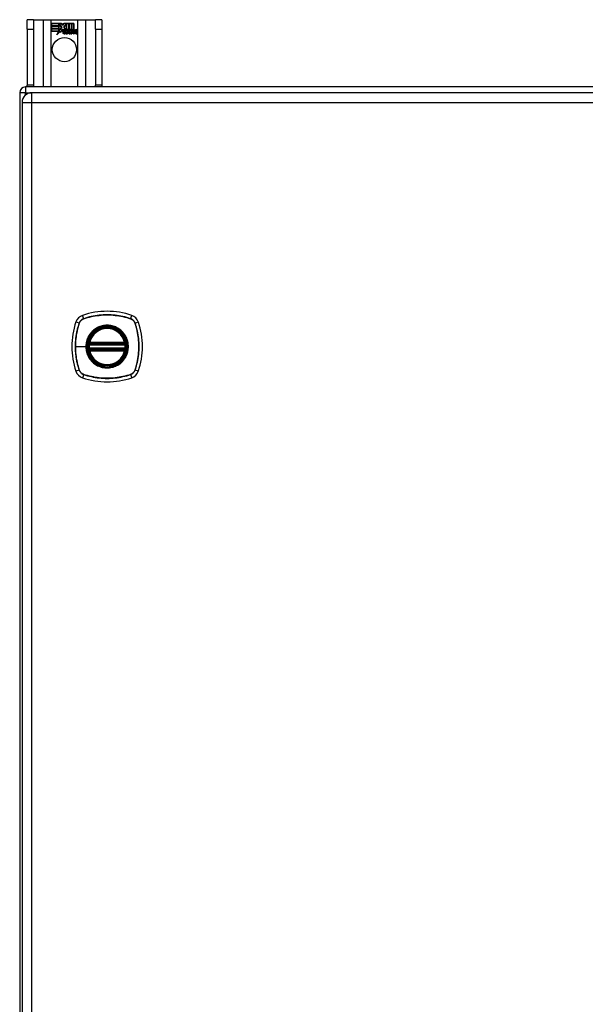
# Model space of a CAD drawing. Header units: inches. Extents: x 12 to 235, y 17 to 143.
# Tile 13 of 25: x 95 to 104, y 95 to 112. Entities that reach past the tile are written whole.
import ezdxf

# ---------------------------------------------------------------- set-up
doc = ezdxf.new("R2010")
doc.units = ezdxf.units.IN
doc.header["$MEASUREMENT"] = 0
doc.layers.add('Visible Edges(ANSI)', color=7, linetype='Continuous', lineweight=25)
doc.layers.add('Visible Tangent Edges(ANSI)', color=7, linetype='Continuous', lineweight=25)

msp = doc.modelspace()

# ---------------------------------------------------------------- linework, layer by layer
at = {"layer": 'Visible Edges(ANSI)'}
for p, q in [((94.847, 111.784), (94.742, 111.784)), ((94.742, 111.628), (94.742, 111.784)), ((94.847, 111.784), (94.847, 111.628)), ((94.847, 111.784), (95.011, 111.784)), ((95.011, 111.784), (95.146, 111.784)), ((95.146, 111.784), (95.588, 111.784)), ((95.588, 111.784), (95.723, 111.784)), ((95.723, 111.784), (95.887, 111.784)), ((95.887, 111.628), (95.887, 111.784)), ((95.992, 111.784), (95.887, 111.784)), ((95.992, 111.784), (95.992, 111.628)), ((94.742, 111.628), (94.742, 110.69)), ((94.847, 111.628), (94.847, 110.69)), ((95.151, 111.722), (95.318, 111.722)), ((95.151, 111.682), (95.151, 111.722)), ((95.274, 111.682), (95.151, 111.682)), ((95.151, 111.637), (95.151, 111.677)), ((95.151, 111.677), (95.274, 111.677)), ((95.274, 111.637), (95.151, 111.637)), ((95.151, 111.631), (95.274, 111.631)), ((95.151, 111.591), (95.151, 111.631)), ((95.152, 111.722), (95.152, 111.683)), ((95.318, 111.722), (95.152, 111.722)), ((95.152, 111.683), (95.273, 111.683)), ((95.152, 111.676), (95.152, 111.638)), ((95.273, 111.676), (95.152, 111.676)), ((95.152, 111.638), (95.273, 111.638)), ((95.273, 111.63), (95.152, 111.63)), ((95.152, 111.63), (95.152, 111.592)), ((95.273, 111.683), (95.273, 111.717)), ((95.273, 111.717), (95.278, 111.717)), ((95.273, 111.638), (95.273, 111.676)), ((95.273, 111.596), (95.273, 111.63)), ((95.274, 111.717), (95.274, 111.682)), ((95.278, 111.717), (95.274, 111.717)), ((95.274, 111.677), (95.274, 111.637)), ((95.274, 111.631), (95.274, 111.597)), ((95.275, 111.597), (95.293, 111.632)), ((95.293, 111.63), (95.275, 111.596)), ((95.278, 111.717), (95.321, 111.654)), ((95.32, 111.654), (95.278, 111.717)), ((95.293, 111.632), (95.296, 111.619)), ((95.295, 111.618), (95.293, 111.63)), ((95.321, 111.654), (95.295, 111.618)), ((95.296, 111.619), (95.32, 111.654)), ((95.338, 111.627), (95.298, 111.571)), ((95.299, 111.573), (95.338, 111.628)), ((95.34, 111.688), (95.318, 111.722)), ((95.318, 111.722), (95.34, 111.69)), ((95.338, 111.628), (95.346, 111.613)), ((95.346, 111.612), (95.338, 111.627)), ((95.358, 111.722), (95.34, 111.688)), ((95.34, 111.69), (95.357, 111.722)), ((95.357, 111.722), (95.441, 111.722)), ((95.357, 111.66), (95.4, 111.717)), ((95.382, 111.623), (95.357, 111.66)), ((95.44, 111.722), (95.358, 111.722)), ((95.401, 111.717), (95.358, 111.66)), ((95.358, 111.66), (95.384, 111.622)), ((95.4, 111.717), (95.404, 111.717)), ((95.404, 111.717), (95.401, 111.717)), ((95.404, 111.717), (95.404, 111.622)), ((95.404, 111.621), (95.404, 111.717)), ((95.404, 111.622), (95.432, 111.622)), ((95.432, 111.621), (95.404, 111.621)), ((95.426, 111.584), (95.408, 111.618)), ((95.408, 111.618), (95.429, 111.618)), ((95.41, 111.617), (95.427, 111.584)), ((95.428, 111.617), (95.41, 111.617)), ((95.438, 111.594), (95.428, 111.617)), ((95.429, 111.618), (95.438, 111.595)), ((95.432, 111.622), (95.44, 111.603)), ((95.441, 111.599), (95.432, 111.621)), ((95.44, 111.603), (95.44, 111.722)), ((95.441, 111.722), (95.441, 111.599)), ((95.441, 111.595), (95.458, 111.618)), ((95.458, 111.617), (95.441, 111.594)), ((95.446, 111.608), (95.446, 111.722)), ((95.446, 111.722), (95.483, 111.722)), ((95.456, 111.621), (95.446, 111.608)), ((95.447, 111.722), (95.447, 111.611)), ((95.483, 111.722), (95.447, 111.722)), ((95.447, 111.611), (95.455, 111.622)), ((95.447, 111.585), (95.477, 111.617)), ((95.478, 111.618), (95.448, 111.585)), ((95.455, 111.622), (95.483, 111.622)), ((95.483, 111.621), (95.456, 111.621)), ((95.458, 111.618), (95.478, 111.618)), ((95.477, 111.617), (95.458, 111.617)), ((95.473, 111.549), (95.485, 111.618)), ((95.486, 111.617), (95.474, 111.55)), ((95.483, 111.622), (95.483, 111.722)), ((95.483, 111.722), (95.483, 111.621)), ((95.485, 111.618), (95.5, 111.618)), ((95.499, 111.617), (95.486, 111.617)), ((95.489, 111.722), (95.489, 111.622)), ((95.525, 111.722), (95.489, 111.722)), ((95.489, 111.621), (95.489, 111.722)), ((95.489, 111.722), (95.526, 111.722)), ((95.489, 111.622), (95.505, 111.622)), ((95.504, 111.621), (95.489, 111.621)), ((95.498, 111.605), (95.499, 111.617)), ((95.5, 111.618), (95.499, 111.606)), ((95.503, 111.614), (95.504, 111.621)), ((95.505, 111.622), (95.504, 111.616)), ((95.525, 111.624), (95.525, 111.722)), ((95.526, 111.722), (95.526, 111.623)), ((95.887, 111.628), (95.887, 110.69)), ((95.992, 111.628), (95.992, 110.69)), ((95.272, 111.591), (95.151, 111.591)), ((95.152, 111.592), (95.273, 111.592)), ((95.241, 111.531), (95.272, 111.591)), ((95.296, 111.589), (95.241, 111.531)), ((95.273, 111.592), (95.244, 111.536)), ((95.244, 111.536), (95.296, 111.591)), ((95.275, 111.596), (95.273, 111.596)), ((95.274, 111.597), (95.275, 111.597)), ((95.296, 111.591), (95.299, 111.573)), ((95.298, 111.571), (95.296, 111.589)), ((95.35, 111.58), (95.396, 111.58)), ((95.396, 111.579), (95.351, 111.579)), ((95.383, 111.59), (95.352, 111.59)), ((95.353, 111.59), (95.383, 111.59)), ((95.387, 111.553), (95.387, 111.563)), ((95.388, 111.564), (95.388, 111.553)), ((95.395, 111.549), (95.426, 111.584)), ((95.415, 111.549), (95.395, 111.549)), ((95.427, 111.584), (95.397, 111.55)), ((95.397, 111.55), (95.415, 111.55)), ((95.415, 111.55), (95.432, 111.575)), ((95.432, 111.574), (95.415, 111.549)), ((95.432, 111.575), (95.436, 111.575)), ((95.435, 111.574), (95.432, 111.574)), ((95.444, 111.549), (95.435, 111.574)), ((95.436, 111.575), (95.445, 111.55)), ((95.438, 111.595), (95.441, 111.595)), ((95.441, 111.594), (95.438, 111.594)), ((95.465, 111.549), (95.444, 111.549)), ((95.445, 111.55), (95.464, 111.55)), ((95.464, 111.55), (95.447, 111.585)), ((95.448, 111.585), (95.465, 111.549)), ((95.49, 111.549), (95.473, 111.549)), ((95.474, 111.55), (95.489, 111.55)), ((95.489, 111.55), (95.494, 111.578)), ((95.495, 111.578), (95.49, 111.549)), ((95.503, 111.605), (95.498, 111.605)), ((95.499, 111.606), (95.502, 111.606)), ((95.516, 111.549), (95.523, 111.593)), ((95.532, 111.549), (95.516, 111.549)), ((95.524, 111.592), (95.517, 111.55)), ((95.517, 111.55), (95.532, 111.55)), ((95.532, 111.55), (95.536, 111.578)), ((95.537, 111.578), (95.532, 111.549)), ((95.558, 111.549), (95.565, 111.593)), ((95.574, 111.549), (95.558, 111.549)), ((95.566, 111.592), (95.559, 111.55)), ((95.559, 111.55), (95.574, 111.55)), ((95.574, 111.55), (95.582, 111.592)), ((95.583, 111.592), (95.574, 111.549)), ((130.518, 110.659), (94.716, 110.659)), ((94.742, 110.659), (94.742, 110.69)), ((94.847, 110.69), (94.847, 110.659)), ((95.887, 110.659), (95.887, 110.69)), ((95.992, 110.69), (95.992, 110.659)), ((94.617, 110.56), (94.617, 50.758)), ((130.415, 110.561), (94.819, 110.561)), ((94.658, 110.4), (94.658, 50.919)), ((95.785, 106.35), (96.379, 106.35)), ((95.789, 106.37), (96.375, 106.37)), ((96.379, 106.271), (95.785, 106.271)), ((96.375, 106.252), (95.789, 106.252))]:
    msp.add_line(p, q, dxfattribs=at)
at = {"layer": 'Visible Edges(ANSI)', "flags": 128}
for points in [[(95.774, 106.364), (95.774, 106.364), (95.774, 106.364), (95.774, 106.364), (95.773, 106.363), (95.773, 106.363), (95.773, 106.362), (95.773, 106.361), (95.773, 106.361), (95.773, 106.36), (95.773, 106.359), (95.773, 106.358), (95.772, 106.357), (95.772, 106.356), (95.772, 106.354), (95.772, 106.353), (95.772, 106.352), (95.772, 106.35), (95.771, 106.349), (95.771, 106.347), (95.771, 106.346), (95.771, 106.344), (95.771, 106.343), (95.771, 106.341), (95.77, 106.34)], [(96.394, 106.34), (96.394, 106.341), (96.393, 106.343), (96.393, 106.344), (96.393, 106.346), (96.393, 106.347), (96.393, 106.349), (96.393, 106.35), (96.392, 106.352), (96.392, 106.353), (96.392, 106.354), (96.392, 106.356), (96.392, 106.357), (96.392, 106.358), (96.391, 106.359), (96.391, 106.36), (96.391, 106.361), (96.391, 106.361), (96.391, 106.362), (96.391, 106.363), (96.391, 106.363), (96.391, 106.364), (96.391, 106.364), (96.391, 106.364), (96.391, 106.364)], [(95.77, 106.282), (95.771, 106.281), (95.771, 106.279), (95.771, 106.277), (95.771, 106.276), (95.771, 106.274), (95.771, 106.273), (95.772, 106.271), (95.772, 106.27), (95.772, 106.269), (95.772, 106.267), (95.772, 106.266), (95.772, 106.265), (95.773, 106.264), (95.773, 106.263), (95.773, 106.262), (95.773, 106.261), (95.773, 106.26), (95.773, 106.26), (95.773, 106.259), (95.773, 106.259), (95.774, 106.258), (95.774, 106.258), (95.774, 106.258), (95.774, 106.258)], [(96.391, 106.258), (96.391, 106.258), (96.391, 106.258), (96.391, 106.258), (96.391, 106.259), (96.391, 106.259), (96.391, 106.26), (96.391, 106.26), (96.391, 106.261), (96.391, 106.262), (96.391, 106.263), (96.392, 106.264), (96.392, 106.265), (96.392, 106.266), (96.392, 106.267), (96.392, 106.269), (96.392, 106.27), (96.393, 106.271), (96.393, 106.273), (96.393, 106.274), (96.393, 106.276), (96.393, 106.277), (96.393, 106.279), (96.394, 106.281), (96.394, 106.282)]]:
    msp.add_lwpolyline(points, dxfattribs=at)
at = {"layer": 'Visible Edges(ANSI)'}
for centre, radius in [((95.367, 111.284), 0.203), ((96.082, 106.311), 0.32), ((96.082, 106.311), 0.315)]:
    msp.add_circle(centre, radius, dxfattribs=at)
for centre, radius, start, end in [((95.375, 111.582), 0.042, 79.6582, 131.9139), ((95.375, 111.582), 0.0412, 77.079, 133.1785), ((95.375, 111.582), 0.0374, 80.4085, 134.1684), ((95.375, 111.582), 0.0366, 80.3604, 134.1684), ((95.379, 111.6), 0.019, 23.8445, 85.0802), ((95.379, 111.6), 0.0183, 23.8445, 85.1757), ((95.527, 111.59), 0.03, 89.4776, 147.4114), ((95.525, 111.593), 0.03, 88.7952, 136.5849), ((95.527, 111.59), 0.0293, 89.4776, 148.2123), ((95.525, 111.593), 0.0307, 90.2222, 132.7339), ((95.528, 111.607), 0.0127, 16.9928, 89.4776), ((95.528, 111.607), 0.0119, 16.9928, 89.4776), ((95.505, 111.6), 0.0353, 357.7769, 16.9928), ((95.505, 111.6), 0.036, 3.6169, 16.9928), ((95.569, 111.589), 0.0307, 89.6788, 153.9508), ((95.569, 111.589), 0.0299, 89.6788, 160.8136), ((95.569, 111.606), 0.0131, 18.4748, 89.6788), ((95.569, 111.606), 0.0124, 18.4748, 89.6788), ((95.547, 111.599), 0.036, 349, 18.4748), ((95.547, 111.599), 0.0352, 349, 18.4748), ((95.383, 111.573), 0.0498, 134.1684, 176.5646), ((95.358, 111.575), 0.0247, 176.5646, 261.5605), ((95.383, 111.573), 0.049, 134.1684, 176.5646), ((95.358, 111.575), 0.0239, 176.5646, 261.5605), ((95.362, 111.576), 0.0127, 160.9907, 244.6784), ((95.362, 111.576), 0.012, 163.5261, 244.6784), ((95.373, 111.588), 0.0218, 109.3797, 175.226), ((95.373, 111.588), 0.021, 109.3797, 172.9975), ((95.366, 111.625), 0.0759, 261.5605, 287.3343), ((95.366, 111.625), 0.0751, 261.5605, 286.9141), ((95.374, 111.6), 0.0384, 244.6784, 292.5609), ((95.374, 111.6), 0.0391, 244.6784, 290.9242), ((95.371, 111.595), 0.0144, 51.1652, 109.3797), ((95.371, 111.595), 0.0137, 51.1652, 109.3797), ((95.372, 111.596), 0.0127, 329.421, 51.1652), ((95.372, 111.596), 0.0119, 331.4547, 51.1652), ((95.364, 111.593), 0.0352, 336.1555, 23.8445), ((95.364, 111.593), 0.0345, 336.9643, 23.8445), ((95.552, 111.568), 0.0589, 147.5992, 170), ((95.552, 111.568), 0.0581, 147.5992, 170), ((95.516, 111.59), 0.0165, 96.03, 147.5992), ((95.516, 111.59), 0.0157, 96.03, 147.5992), ((95.515, 111.598), 0.00825, 23.5571, 96.03), ((95.515, 111.598), 0.0075, 23.5571, 96.03), ((95.508, 111.595), 0.0154, 350, 23.5571), ((95.508, 111.595), 0.0161, 350, 23.5571), ((95.595, 111.568), 0.0589, 148.5524, 170.8204), ((95.595, 111.568), 0.0581, 148.5584, 170.8257), ((95.558, 111.59), 0.0165, 96.1027, 147.6301), ((95.558, 111.59), 0.0157, 96.1027, 147.6083), ((95.557, 111.598), 0.00825, 23.5487, 96.1027), ((95.557, 111.598), 0.0075, 23.5487, 96.1027), ((95.55, 111.595), 0.0154, 349.9922, 23.5487), ((95.55, 111.595), 0.0161, 349.9924, 23.5487), ((94.716, 110.56), 0.099, 90, 180), ((94.819, 110.4), 0.161, 90, 180), ((95.727, 106.666), 0.177, 108.7722, 161.2278), ((96.082, 105.622), 1.28, 71.2278, 108.7722), ((96.437, 106.666), 0.177, 18.7722, 71.2278), ((96.771, 106.311), 1.28, 161.2278, 198.7722), ((95.393, 106.311), 1.28, 341.2278, 18.7722), ((96.082, 106.311), 0.313, 13.6344, 166.3656), ((96.082, 106.311), 0.313, 174.7499, 185.2501), ((95.785, 106.362), 0.0118, 170.216, 270), ((96.082, 106.311), 0.313, 166.3656, 170.216), ((95.789, 106.382), 0.0118, 166.3656, 270), ((96.375, 106.382), 0.0118, 270, 13.6344), ((96.379, 106.362), 0.0118, 270, 9.784), ((96.082, 106.311), 0.313, 9.784, 13.6344), ((96.082, 106.311), 0.313, 354.7499, 5.2501), ((95.785, 106.26), 0.0118, 90, 189.784), ((96.082, 106.311), 0.313, 189.784, 193.6344), ((95.789, 106.24), 0.0118, 90, 193.6344), ((96.082, 106.311), 0.313, 193.6344, 346.3656), ((96.375, 106.24), 0.0118, 346.3656, 90), ((96.379, 106.26), 0.0118, 350.216, 90), ((96.082, 106.311), 0.313, 346.3656, 350.216), ((95.727, 105.956), 0.177, 198.7722, 251.2278), ((96.437, 105.956), 0.177, 288.7722, 341.2278), ((96.082, 107), 1.28, 251.2278, 288.7722)]:
    msp.add_arc(centre, radius, start, end, dxfattribs=at)
at = {"layer": 'Visible Tangent Edges(ANSI)'}
for p, q in [((95.011, 111.784), (95.011, 110.659)), ((95.146, 110.659), (95.146, 111.784)), ((95.588, 111.784), (95.588, 110.659)), ((95.723, 110.659), (95.723, 111.784)), ((94.742, 111.628), (94.847, 111.628)), ((95.887, 111.628), (95.992, 111.628)), ((94.716, 110.659), (94.716, 110.56)), ((94.847, 110.69), (94.742, 110.69)), ((95.992, 110.69), (95.887, 110.69)), ((94.716, 110.56), (94.617, 110.56)), ((94.716, 110.56), (94.806, 110.56)), ((94.716, 110.524), (94.716, 110.56)), ((94.819, 110.4), (94.819, 110.561)), ((94.658, 110.4), (94.819, 110.4)), ((94.819, 110.4), (130.415, 110.4)), ((94.819, 50.919), (94.819, 110.4)), ((95.689, 106.778), (95.67, 106.833)), ((96.475, 106.778), (96.494, 106.833)), ((95.614, 106.704), (95.56, 106.723)), ((95.616, 106.703), (95.617, 106.703)), ((95.69, 106.776), (95.69, 106.777)), ((96.474, 106.777), (96.474, 106.776)), ((96.548, 106.703), (96.548, 106.703)), ((96.55, 106.704), (96.605, 106.723)), ((95.782, 106.338), (95.77, 106.34)), ((95.78, 106.363), (95.774, 106.364)), ((95.778, 106.385), (95.789, 106.382)), ((95.782, 106.338), (96.382, 106.338)), ((95.785, 106.35), (95.785, 106.36)), ((95.789, 106.37), (95.789, 106.382)), ((96.375, 106.382), (95.789, 106.382)), ((95.789, 106.36), (95.789, 106.37)), ((95.789, 106.36), (96.375, 106.36)), ((96.375, 106.382), (96.386, 106.385)), ((96.375, 106.382), (96.375, 106.37)), ((96.375, 106.37), (96.375, 106.36)), ((96.379, 106.36), (96.379, 106.35)), ((96.394, 106.34), (96.382, 106.338)), ((96.391, 106.364), (96.385, 106.363)), ((95.551, 106.311), (95.725, 106.311)), ((95.73, 106.311), (95.725, 106.311)), ((95.782, 106.283), (95.77, 106.282)), ((95.774, 106.258), (95.78, 106.259)), ((95.789, 106.24), (95.778, 106.237)), ((96.382, 106.283), (95.782, 106.283)), ((95.785, 106.261), (95.785, 106.271)), ((95.789, 106.252), (95.789, 106.262)), ((96.375, 106.262), (95.789, 106.262)), ((95.789, 106.24), (95.789, 106.252)), ((95.789, 106.24), (96.375, 106.24)), ((96.375, 106.262), (96.375, 106.252)), ((96.375, 106.252), (96.375, 106.24)), ((96.386, 106.237), (96.375, 106.24)), ((96.379, 106.271), (96.379, 106.261)), ((96.394, 106.282), (96.382, 106.283)), ((96.385, 106.259), (96.391, 106.258)), ((95.614, 105.918), (95.56, 105.899)), ((95.617, 105.918), (95.616, 105.919)), ((95.689, 105.843), (95.67, 105.788)), ((95.69, 105.845), (95.69, 105.845)), ((96.474, 105.845), (96.474, 105.845)), ((96.475, 105.843), (96.494, 105.788)), ((96.548, 105.919), (96.548, 105.918)), ((96.605, 105.899), (96.55, 105.918))]:
    msp.add_line(p, q, dxfattribs=at)
at = {"layer": 'Visible Tangent Edges(ANSI)', "flags": 128}
for points in [[(96.475, 106.778), (96.443, 106.789), (96.411, 106.798), (96.379, 106.807), (96.347, 106.814), (96.314, 106.821), (96.281, 106.827), (96.248, 106.832), (96.215, 106.836), (96.181, 106.839), (96.148, 106.841), (96.115, 106.843), (96.081, 106.843), (96.048, 106.843), (96.015, 106.841), (95.982, 106.839), (95.948, 106.836), (95.915, 106.832), (95.882, 106.827), (95.85, 106.821), (95.817, 106.814), (95.785, 106.807), (95.753, 106.798), (95.721, 106.789), (95.689, 106.778)], [(95.69, 106.777), (95.722, 106.787), (95.753, 106.796), (95.785, 106.805), (95.818, 106.812), (95.85, 106.819), (95.883, 106.825), (95.916, 106.83), (95.949, 106.834), (95.982, 106.838), (96.015, 106.84), (96.048, 106.841), (96.081, 106.842), (96.115, 106.841), (96.148, 106.84), (96.181, 106.838), (96.214, 106.834), (96.247, 106.83), (96.28, 106.825), (96.313, 106.819), (96.346, 106.813), (96.378, 106.805), (96.411, 106.796), (96.442, 106.787), (96.474, 106.777)], [(95.614, 106.704), (95.604, 106.672), (95.595, 106.64), (95.586, 106.608), (95.579, 106.576), (95.572, 106.543), (95.566, 106.51), (95.561, 106.477), (95.557, 106.444), (95.554, 106.41), (95.552, 106.377), (95.55, 106.344), (95.55, 106.31), (95.55, 106.277), (95.552, 106.244), (95.554, 106.211), (95.557, 106.177), (95.561, 106.144), (95.566, 106.111), (95.572, 106.078), (95.579, 106.046), (95.586, 106.013), (95.595, 105.981), (95.604, 105.949), (95.614, 105.918)], [(95.551, 106.311), (95.551, 106.327), (95.552, 106.344), (95.552, 106.361), (95.553, 106.377), (95.554, 106.394), (95.555, 106.41), (95.557, 106.427), (95.559, 106.444), (95.56, 106.46), (95.563, 106.477), (95.565, 106.493), (95.568, 106.51), (95.571, 106.526), (95.574, 106.542), (95.577, 106.559), (95.58, 106.575), (95.584, 106.591), (95.588, 106.607), (95.592, 106.623), (95.597, 106.639), (95.601, 106.655), (95.606, 106.671), (95.611, 106.687), (95.616, 106.703)], [(95.689, 106.778), (95.685, 106.777), (95.68, 106.775), (95.676, 106.773), (95.672, 106.771), (95.668, 106.769), (95.664, 106.767), (95.66, 106.764), (95.657, 106.762), (95.653, 106.759), (95.65, 106.756), (95.646, 106.753), (95.643, 106.75), (95.64, 106.747), (95.637, 106.743), (95.634, 106.74), (95.631, 106.736), (95.629, 106.732), (95.626, 106.729), (95.624, 106.725), (95.622, 106.721), (95.62, 106.717), (95.618, 106.712), (95.616, 106.708), (95.614, 106.704)], [(95.617, 106.703), (95.618, 106.707), (95.62, 106.712), (95.622, 106.716), (95.624, 106.72), (95.626, 106.724), (95.628, 106.727), (95.631, 106.731), (95.633, 106.735), (95.636, 106.738), (95.639, 106.742), (95.642, 106.745), (95.645, 106.748), (95.648, 106.751), (95.651, 106.754), (95.655, 106.757), (95.658, 106.76), (95.662, 106.762), (95.666, 106.765), (95.669, 106.767), (95.673, 106.769), (95.677, 106.771), (95.681, 106.773), (95.685, 106.775), (95.69, 106.776)], [(96.31, 106.585), (96.293, 106.598), (96.277, 106.61), (96.259, 106.621), (96.241, 106.63), (96.222, 106.639), (96.203, 106.646), (96.183, 106.653), (96.164, 106.658), (96.144, 106.662), (96.123, 106.665), (96.103, 106.667), (96.082, 106.668), (96.061, 106.667), (96.041, 106.665), (96.021, 106.662), (96, 106.658), (95.98, 106.653), (95.961, 106.646), (95.942, 106.639), (95.923, 106.63), (95.905, 106.621), (95.887, 106.61), (95.871, 106.598), (95.855, 106.585)], [(96.474, 106.776), (96.479, 106.775), (96.483, 106.773), (96.487, 106.771), (96.491, 106.769), (96.495, 106.767), (96.499, 106.765), (96.502, 106.762), (96.506, 106.76), (96.509, 106.757), (96.513, 106.754), (96.516, 106.751), (96.519, 106.748), (96.523, 106.745), (96.525, 106.742), (96.528, 106.738), (96.531, 106.735), (96.534, 106.731), (96.536, 106.727), (96.538, 106.724), (96.54, 106.72), (96.542, 106.716), (96.544, 106.712), (96.546, 106.707), (96.548, 106.703)], [(96.55, 106.704), (96.548, 106.708), (96.546, 106.712), (96.545, 106.717), (96.543, 106.721), (96.54, 106.725), (96.538, 106.729), (96.536, 106.732), (96.533, 106.736), (96.53, 106.74), (96.527, 106.743), (96.524, 106.747), (96.521, 106.75), (96.518, 106.753), (96.514, 106.756), (96.511, 106.759), (96.507, 106.762), (96.504, 106.764), (96.5, 106.767), (96.496, 106.769), (96.492, 106.771), (96.488, 106.773), (96.484, 106.775), (96.479, 106.777), (96.475, 106.778)], [(96.548, 106.703), (96.558, 106.671), (96.567, 106.639), (96.576, 106.607), (96.584, 106.575), (96.59, 106.543), (96.596, 106.51), (96.601, 106.477), (96.606, 106.444), (96.609, 106.411), (96.611, 106.378), (96.612, 106.345), (96.613, 106.312), (96.612, 106.278), (96.611, 106.245), (96.609, 106.212), (96.606, 106.179), (96.602, 106.146), (96.597, 106.113), (96.591, 106.08), (96.584, 106.047), (96.576, 106.015), (96.567, 105.982), (96.558, 105.95), (96.548, 105.919)], [(96.55, 105.918), (96.56, 105.949), (96.569, 105.981), (96.578, 106.014), (96.585, 106.046), (96.592, 106.079), (96.598, 106.112), (96.603, 106.145), (96.607, 106.178), (96.61, 106.212), (96.612, 106.245), (96.614, 106.278), (96.614, 106.312), (96.614, 106.345), (96.612, 106.378), (96.61, 106.411), (96.607, 106.445), (96.603, 106.478), (96.598, 106.51), (96.592, 106.543), (96.585, 106.576), (96.578, 106.608), (96.569, 106.64), (96.56, 106.672), (96.55, 106.704)], [(95.807, 106.538), (95.801, 106.53), (95.795, 106.522), (95.789, 106.514), (95.783, 106.505), (95.778, 106.497), (95.772, 106.488), (95.767, 106.479), (95.763, 106.47), (95.758, 106.46), (95.754, 106.451), (95.75, 106.441), (95.746, 106.432), (95.743, 106.422), (95.74, 106.412), (95.737, 106.402), (95.735, 106.392), (95.732, 106.382), (95.731, 106.372), (95.729, 106.362), (95.728, 106.352), (95.727, 106.342), (95.726, 106.331), (95.725, 106.321), (95.725, 106.311)], [(95.73, 106.311), (95.742, 106.402), (95.777, 106.487), (95.833, 106.56), (95.906, 106.616), (95.991, 106.651), (96.082, 106.663), (96.174, 106.651), (96.259, 106.616), (96.332, 106.56), (96.387, 106.487), (96.422, 106.402), (96.434, 106.311), (96.422, 106.219), (96.387, 106.134), (96.331, 106.061), (96.258, 106.006), (96.173, 105.971), (96.082, 105.959), (95.991, 105.971), (95.906, 106.006), (95.833, 106.062), (95.777, 106.135), (95.742, 106.22), (95.73, 106.311)], [(95.855, 106.585), (95.852, 106.584), (95.85, 106.582), (95.848, 106.58), (95.846, 106.578), (95.844, 106.576), (95.842, 106.575), (95.84, 106.573), (95.838, 106.571), (95.836, 106.569), (95.834, 106.567), (95.832, 106.565), (95.83, 106.563), (95.828, 106.561), (95.826, 106.559), (95.824, 106.557), (95.822, 106.555), (95.82, 106.553), (95.818, 106.551), (95.817, 106.549), (95.815, 106.547), (95.813, 106.545), (95.811, 106.543), (95.809, 106.541), (95.807, 106.538)], [(96.357, 106.538), (96.355, 106.541), (96.353, 106.543), (96.351, 106.545), (96.349, 106.547), (96.348, 106.549), (96.346, 106.551), (96.344, 106.553), (96.342, 106.555), (96.34, 106.557), (96.338, 106.559), (96.336, 106.561), (96.334, 106.563), (96.332, 106.565), (96.33, 106.567), (96.328, 106.569), (96.326, 106.571), (96.324, 106.573), (96.322, 106.575), (96.32, 106.576), (96.318, 106.578), (96.316, 106.58), (96.314, 106.582), (96.312, 106.584), (96.31, 106.585)], [(96.357, 106.083), (96.369, 106.099), (96.381, 106.116), (96.392, 106.134), (96.402, 106.152), (96.41, 106.171), (96.418, 106.19), (96.424, 106.209), (96.429, 106.229), (96.434, 106.249), (96.437, 106.27), (96.438, 106.29), (96.439, 106.311), (96.438, 106.332), (96.437, 106.352), (96.434, 106.372), (96.429, 106.393), (96.424, 106.412), (96.418, 106.432), (96.41, 106.451), (96.401, 106.47), (96.392, 106.488), (96.381, 106.505), (96.369, 106.522), (96.357, 106.538)], [(95.778, 106.385), (95.778, 106.384), (95.777, 106.383), (95.777, 106.382), (95.777, 106.381), (95.777, 106.38), (95.777, 106.379), (95.777, 106.378), (95.777, 106.377), (95.777, 106.376), (95.777, 106.375), (95.777, 106.374), (95.777, 106.373), (95.777, 106.372), (95.777, 106.371), (95.777, 106.371), (95.777, 106.37), (95.777, 106.369), (95.778, 106.368), (95.778, 106.367), (95.778, 106.366), (95.778, 106.365), (95.779, 106.365), (95.779, 106.364), (95.78, 106.363)], [(95.78, 106.363), (95.78, 106.363), (95.78, 106.363), (95.78, 106.363), (95.78, 106.362), (95.781, 106.362), (95.781, 106.362), (95.781, 106.362), (95.781, 106.362), (95.781, 106.362), (95.782, 106.362), (95.782, 106.361), (95.782, 106.361), (95.782, 106.361), (95.783, 106.361), (95.783, 106.361), (95.783, 106.361), (95.783, 106.361), (95.784, 106.361), (95.784, 106.361), (95.784, 106.361), (95.784, 106.36), (95.785, 106.36), (95.785, 106.36), (95.785, 106.36)], [(95.782, 106.338), (95.782, 106.339), (95.782, 106.34), (95.783, 106.341), (95.783, 106.341), (95.783, 106.342), (95.783, 106.343), (95.783, 106.344), (95.783, 106.344), (95.784, 106.345), (95.784, 106.346), (95.784, 106.346), (95.784, 106.347), (95.784, 106.347), (95.784, 106.348), (95.785, 106.348), (95.785, 106.349), (95.785, 106.349), (95.785, 106.349), (95.785, 106.35), (95.785, 106.35), (95.785, 106.35), (95.785, 106.35), (95.785, 106.35), (95.785, 106.35)], [(95.785, 106.36), (95.785, 106.36), (95.786, 106.36), (95.786, 106.36), (95.786, 106.36), (95.786, 106.36), (95.786, 106.36), (95.786, 106.36), (95.787, 106.36), (95.787, 106.36), (95.787, 106.36), (95.787, 106.36), (95.787, 106.36), (95.787, 106.36), (95.788, 106.36), (95.788, 106.36), (95.788, 106.36), (95.788, 106.36), (95.788, 106.36), (95.789, 106.36), (95.789, 106.36), (95.789, 106.36), (95.789, 106.36), (95.789, 106.36), (95.789, 106.36)], [(96.375, 106.36), (96.375, 106.36), (96.375, 106.36), (96.375, 106.36), (96.375, 106.36), (96.376, 106.36), (96.376, 106.36), (96.376, 106.36), (96.376, 106.36), (96.376, 106.36), (96.376, 106.36), (96.377, 106.36), (96.377, 106.36), (96.377, 106.36), (96.377, 106.36), (96.377, 106.36), (96.378, 106.36), (96.378, 106.36), (96.378, 106.36), (96.378, 106.36), (96.378, 106.36), (96.378, 106.36), (96.379, 106.36), (96.379, 106.36), (96.379, 106.36)], [(96.379, 106.36), (96.379, 106.36), (96.379, 106.36), (96.38, 106.36), (96.38, 106.361), (96.38, 106.361), (96.38, 106.361), (96.381, 106.361), (96.381, 106.361), (96.381, 106.361), (96.381, 106.361), (96.382, 106.361), (96.382, 106.361), (96.382, 106.361), (96.382, 106.362), (96.383, 106.362), (96.383, 106.362), (96.383, 106.362), (96.383, 106.362), (96.384, 106.362), (96.384, 106.362), (96.384, 106.363), (96.384, 106.363), (96.384, 106.363), (96.385, 106.363)], [(96.379, 106.35), (96.379, 106.35), (96.379, 106.35), (96.379, 106.35), (96.379, 106.35), (96.379, 106.35), (96.379, 106.349), (96.379, 106.349), (96.379, 106.349), (96.38, 106.348), (96.38, 106.348), (96.38, 106.347), (96.38, 106.347), (96.38, 106.346), (96.38, 106.346), (96.38, 106.345), (96.381, 106.344), (96.381, 106.344), (96.381, 106.343), (96.381, 106.342), (96.381, 106.341), (96.382, 106.341), (96.382, 106.34), (96.382, 106.339), (96.382, 106.338)], [(96.385, 106.363), (96.385, 106.364), (96.385, 106.365), (96.386, 106.365), (96.386, 106.366), (96.386, 106.367), (96.386, 106.368), (96.387, 106.369), (96.387, 106.37), (96.387, 106.371), (96.387, 106.371), (96.387, 106.372), (96.387, 106.373), (96.387, 106.374), (96.387, 106.375), (96.387, 106.376), (96.387, 106.377), (96.387, 106.378), (96.387, 106.379), (96.387, 106.38), (96.387, 106.381), (96.387, 106.382), (96.387, 106.383), (96.386, 106.384), (96.386, 106.385)], [(95.616, 105.919), (95.611, 105.935), (95.606, 105.95), (95.601, 105.966), (95.597, 105.982), (95.592, 105.998), (95.588, 106.014), (95.584, 106.03), (95.58, 106.047), (95.577, 106.063), (95.574, 106.079), (95.571, 106.096), (95.568, 106.112), (95.565, 106.128), (95.563, 106.145), (95.561, 106.161), (95.559, 106.178), (95.557, 106.195), (95.555, 106.211), (95.554, 106.228), (95.553, 106.244), (95.552, 106.261), (95.552, 106.278), (95.551, 106.294), (95.551, 106.311)], [(95.725, 106.311), (95.725, 106.301), (95.726, 106.29), (95.727, 106.28), (95.728, 106.27), (95.729, 106.26), (95.731, 106.249), (95.733, 106.239), (95.735, 106.229), (95.737, 106.219), (95.74, 106.209), (95.743, 106.2), (95.746, 106.19), (95.75, 106.18), (95.754, 106.171), (95.758, 106.161), (95.763, 106.152), (95.767, 106.143), (95.772, 106.134), (95.778, 106.125), (95.783, 106.116), (95.789, 106.108), (95.795, 106.099), (95.801, 106.091), (95.807, 106.083)], [(95.78, 106.259), (95.779, 106.258), (95.779, 106.257), (95.778, 106.256), (95.778, 106.256), (95.778, 106.255), (95.778, 106.254), (95.777, 106.253), (95.777, 106.252), (95.777, 106.251), (95.777, 106.25), (95.777, 106.249), (95.777, 106.248), (95.777, 106.247), (95.777, 106.247), (95.777, 106.246), (95.777, 106.245), (95.777, 106.244), (95.777, 106.243), (95.777, 106.242), (95.777, 106.241), (95.777, 106.24), (95.777, 106.239), (95.778, 106.238), (95.778, 106.237)], [(95.785, 106.261), (95.785, 106.261), (95.785, 106.261), (95.784, 106.261), (95.784, 106.261), (95.784, 106.261), (95.784, 106.261), (95.783, 106.261), (95.783, 106.261), (95.783, 106.261), (95.783, 106.261), (95.782, 106.261), (95.782, 106.26), (95.782, 106.26), (95.782, 106.26), (95.781, 106.26), (95.781, 106.26), (95.781, 106.26), (95.781, 106.26), (95.781, 106.259), (95.78, 106.259), (95.78, 106.259), (95.78, 106.259), (95.78, 106.259), (95.78, 106.259)], [(95.785, 106.271), (95.785, 106.272), (95.785, 106.272), (95.785, 106.272), (95.785, 106.272), (95.785, 106.272), (95.785, 106.272), (95.785, 106.273), (95.785, 106.273), (95.785, 106.273), (95.784, 106.274), (95.784, 106.274), (95.784, 106.275), (95.784, 106.276), (95.784, 106.276), (95.784, 106.277), (95.783, 106.277), (95.783, 106.278), (95.783, 106.279), (95.783, 106.28), (95.783, 106.28), (95.783, 106.281), (95.782, 106.282), (95.782, 106.283), (95.782, 106.283)], [(95.789, 106.262), (95.789, 106.262), (95.789, 106.262), (95.789, 106.262), (95.789, 106.262), (95.789, 106.262), (95.788, 106.262), (95.788, 106.262), (95.788, 106.262), (95.788, 106.262), (95.788, 106.262), (95.787, 106.262), (95.787, 106.262), (95.787, 106.262), (95.787, 106.262), (95.787, 106.262), (95.787, 106.262), (95.786, 106.261), (95.786, 106.261), (95.786, 106.261), (95.786, 106.261), (95.786, 106.261), (95.786, 106.261), (95.785, 106.261), (95.785, 106.261)], [(96.379, 106.261), (96.379, 106.261), (96.379, 106.261), (96.378, 106.261), (96.378, 106.261), (96.378, 106.261), (96.378, 106.261), (96.378, 106.261), (96.378, 106.262), (96.377, 106.262), (96.377, 106.262), (96.377, 106.262), (96.377, 106.262), (96.377, 106.262), (96.376, 106.262), (96.376, 106.262), (96.376, 106.262), (96.376, 106.262), (96.376, 106.262), (96.376, 106.262), (96.375, 106.262), (96.375, 106.262), (96.375, 106.262), (96.375, 106.262), (96.375, 106.262)], [(96.382, 106.283), (96.382, 106.283), (96.382, 106.282), (96.382, 106.281), (96.381, 106.28), (96.381, 106.28), (96.381, 106.279), (96.381, 106.278), (96.381, 106.277), (96.38, 106.277), (96.38, 106.276), (96.38, 106.276), (96.38, 106.275), (96.38, 106.274), (96.38, 106.274), (96.38, 106.273), (96.379, 106.273), (96.379, 106.273), (96.379, 106.272), (96.379, 106.272), (96.379, 106.272), (96.379, 106.272), (96.379, 106.272), (96.379, 106.272), (96.379, 106.271)], [(96.385, 106.259), (96.384, 106.259), (96.384, 106.259), (96.384, 106.259), (96.384, 106.259), (96.384, 106.259), (96.383, 106.26), (96.383, 106.26), (96.383, 106.26), (96.383, 106.26), (96.382, 106.26), (96.382, 106.26), (96.382, 106.26), (96.382, 106.261), (96.381, 106.261), (96.381, 106.261), (96.381, 106.261), (96.381, 106.261), (96.38, 106.261), (96.38, 106.261), (96.38, 106.261), (96.38, 106.261), (96.379, 106.261), (96.379, 106.261), (96.379, 106.261)], [(96.386, 106.237), (96.386, 106.238), (96.387, 106.239), (96.387, 106.24), (96.387, 106.241), (96.387, 106.242), (96.387, 106.243), (96.387, 106.244), (96.387, 106.245), (96.387, 106.246), (96.387, 106.247), (96.387, 106.247), (96.387, 106.248), (96.387, 106.249), (96.387, 106.25), (96.387, 106.251), (96.387, 106.252), (96.387, 106.253), (96.386, 106.254), (96.386, 106.255), (96.386, 106.256), (96.386, 106.256), (96.385, 106.257), (96.385, 106.258), (96.385, 106.259)], [(95.807, 106.083), (95.809, 106.081), (95.811, 106.079), (95.813, 106.077), (95.815, 106.075), (95.817, 106.073), (95.818, 106.071), (95.82, 106.069), (95.822, 106.067), (95.824, 106.065), (95.826, 106.063), (95.828, 106.061), (95.83, 106.059), (95.832, 106.057), (95.834, 106.055), (95.836, 106.053), (95.838, 106.051), (95.84, 106.049), (95.842, 106.047), (95.844, 106.045), (95.846, 106.043), (95.848, 106.042), (95.85, 106.04), (95.852, 106.038), (95.855, 106.036)], [(95.855, 106.036), (95.871, 106.024), (95.888, 106.012), (95.905, 106.001), (95.923, 105.991), (95.942, 105.983), (95.961, 105.975), (95.981, 105.969), (96, 105.963), (96.021, 105.959), (96.041, 105.956), (96.061, 105.955), (96.082, 105.954), (96.103, 105.955), (96.123, 105.956), (96.144, 105.959), (96.164, 105.964), (96.184, 105.969), (96.203, 105.975), (96.222, 105.983), (96.241, 105.992), (96.259, 106.001), (96.277, 106.012), (96.294, 106.024), (96.31, 106.036)], [(96.31, 106.036), (96.312, 106.038), (96.314, 106.04), (96.316, 106.042), (96.318, 106.043), (96.32, 106.045), (96.322, 106.047), (96.324, 106.049), (96.326, 106.051), (96.328, 106.053), (96.33, 106.055), (96.332, 106.057), (96.334, 106.059), (96.336, 106.061), (96.338, 106.063), (96.34, 106.065), (96.342, 106.067), (96.344, 106.069), (96.346, 106.071), (96.348, 106.073), (96.349, 106.075), (96.351, 106.077), (96.353, 106.079), (96.355, 106.081), (96.357, 106.083)], [(95.614, 105.918), (95.616, 105.913), (95.618, 105.909), (95.62, 105.905), (95.622, 105.901), (95.624, 105.897), (95.626, 105.893), (95.629, 105.889), (95.631, 105.886), (95.634, 105.882), (95.637, 105.878), (95.64, 105.875), (95.643, 105.872), (95.646, 105.869), (95.65, 105.866), (95.653, 105.863), (95.657, 105.86), (95.66, 105.857), (95.664, 105.855), (95.668, 105.853), (95.672, 105.85), (95.676, 105.848), (95.68, 105.847), (95.685, 105.845), (95.689, 105.843)], [(95.69, 105.845), (95.685, 105.847), (95.681, 105.849), (95.677, 105.85), (95.673, 105.852), (95.669, 105.855), (95.666, 105.857), (95.662, 105.859), (95.658, 105.862), (95.655, 105.865), (95.651, 105.867), (95.648, 105.87), (95.645, 105.873), (95.642, 105.877), (95.639, 105.88), (95.636, 105.883), (95.633, 105.887), (95.631, 105.891), (95.628, 105.894), (95.626, 105.898), (95.624, 105.902), (95.622, 105.906), (95.62, 105.91), (95.618, 105.914), (95.617, 105.918)], [(95.689, 105.843), (95.721, 105.833), (95.753, 105.824), (95.785, 105.815), (95.818, 105.808), (95.85, 105.801), (95.883, 105.795), (95.916, 105.79), (95.95, 105.786), (95.983, 105.783), (96.016, 105.78), (96.05, 105.779), (96.083, 105.779), (96.116, 105.779), (96.149, 105.781), (96.183, 105.783), (96.216, 105.786), (96.249, 105.79), (96.282, 105.795), (96.314, 105.801), (96.347, 105.808), (96.379, 105.815), (96.412, 105.824), (96.444, 105.833), (96.475, 105.843)], [(96.474, 105.845), (96.443, 105.835), (96.411, 105.825), (96.379, 105.817), (96.346, 105.809), (96.314, 105.802), (96.281, 105.797), (96.248, 105.792), (96.215, 105.787), (96.182, 105.784), (96.149, 105.782), (96.116, 105.781), (96.083, 105.78), (96.05, 105.78), (96.016, 105.782), (95.983, 105.784), (95.95, 105.787), (95.917, 105.791), (95.884, 105.796), (95.851, 105.802), (95.818, 105.809), (95.786, 105.817), (95.754, 105.825), (95.722, 105.835), (95.69, 105.845)], [(96.548, 105.918), (96.546, 105.914), (96.544, 105.91), (96.542, 105.906), (96.54, 105.902), (96.538, 105.898), (96.536, 105.894), (96.534, 105.891), (96.531, 105.887), (96.528, 105.883), (96.525, 105.88), (96.523, 105.877), (96.519, 105.873), (96.516, 105.87), (96.513, 105.867), (96.509, 105.865), (96.506, 105.862), (96.502, 105.859), (96.499, 105.857), (96.495, 105.855), (96.491, 105.852), (96.487, 105.85), (96.483, 105.849), (96.479, 105.847), (96.474, 105.845)], [(96.475, 105.843), (96.479, 105.845), (96.484, 105.847), (96.488, 105.848), (96.492, 105.85), (96.496, 105.853), (96.5, 105.855), (96.504, 105.857), (96.507, 105.86), (96.511, 105.863), (96.514, 105.866), (96.518, 105.869), (96.521, 105.872), (96.524, 105.875), (96.527, 105.878), (96.53, 105.882), (96.533, 105.886), (96.536, 105.889), (96.538, 105.893), (96.54, 105.897), (96.543, 105.901), (96.545, 105.905), (96.546, 105.909), (96.548, 105.913), (96.55, 105.918)]]:
    msp.add_lwpolyline(points, dxfattribs=at)
at = {"layer": 'Visible Tangent Edges(ANSI)'}
for radius in [0.346, 0.342, 0.325, 0.324]:
    msp.add_circle((96.082, 106.311), radius, dxfattribs=at)
for start, end in [(13.6344, 166.3656), (174.7499, 185.2501), (354.7499, 5.2501), (193.6344, 346.3656)]:
    msp.add_arc((96.082, 106.311), 0.301, start, end, dxfattribs=at)
for centre, major_axis, ratio, start_param, end_param in [((95.619, 106.702), (0.00933, -0.00312), 0.002893, 1.85298, 2.093627), ((95.691, 106.774), (0.00312, -0.00933), 0.002893, 4.189559, 4.430205), ((96.474, 106.774), (-0.00312, -0.00933), 0.002893, 1.85298, 2.093627), ((96.545, 106.702), (-0.00933, -0.00312), 0.002893, 4.189559, 4.430205), ((95.774, 106.364), (0.00773, 0.00893), 0.431674, 4.96723, 6.283185), ((95.785, 106.359), (0.0021, 0.0116), 0.025638, 0, 1.426581), ((96.379, 106.359), (-0.0021, 0.0116), 0.025638, 4.856604, 6.283185), ((96.39, 106.364), (-0.00773, 0.00893), 0.431674, 0, 1.315955), ((95.774, 106.258), (0.00773, -0.00893), 0.431674, 0, 1.315955), ((95.785, 106.263), (0.0021, -0.0116), 0.025638, 4.856604, 6.283185), ((96.379, 106.263), (-0.0021, -0.0116), 0.025638, 0, 1.426581), ((96.39, 106.258), (-0.00773, -0.00893), 0.431674, 4.96723, 6.283185), ((95.619, 105.919), (0.00933, 0.00312), 0.002893, 4.189559, 4.430205), ((95.691, 105.848), (0.00312, 0.00933), 0.002893, 1.85298, 2.093627), ((96.474, 105.848), (0.00312, -0.00933), 0.002893, 1.047966, 1.288612), ((96.545, 105.919), (-0.00933, 0.00312), 0.002893, 1.85298, 2.093627)]:
    msp.add_ellipse(centre, major_axis=major_axis, ratio=ratio, start_param=start_param, end_param=end_param, dxfattribs=at)

doc.saveas('drawing.dxf')
